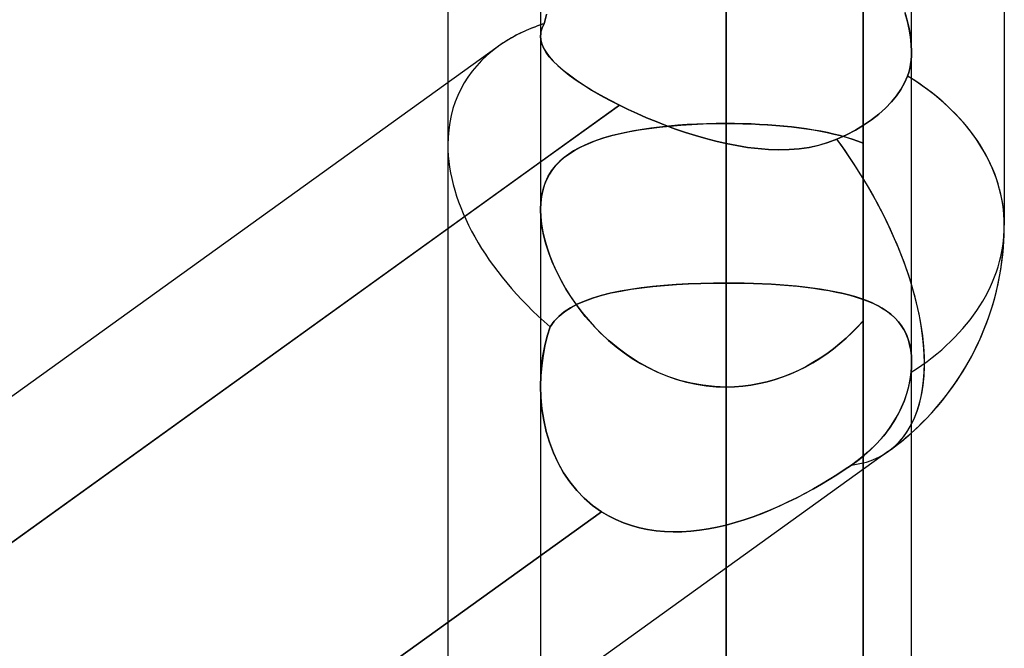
# Model space of a CAD drawing. Header units: millimetres. Extents: x -92 to 86, y -242 to 242.
# Tile 34 of 89: x -19.67 to -14.91, y -47.54 to -44.51. Entities that reach past the tile are written whole.
import ezdxf

# ---------------------------------------------------------------- set-up
doc = ezdxf.new("R2010")
doc.units = ezdxf.units.MM
doc.layers.add('MAIN-1', color=7, linetype='Continuous')

msp = doc.modelspace()

# ---------------------------------------------------------------- linework, layer by layer
at = {"layer": 'MAIN-1'}
for p, q in [((-16.2575, 0), (-16.2575, -45.7813)), ((-16.2575, 0), (-16.2575, -136.2218)), ((-16.2575, 0), (-16.2575, -45.1083)), ((-17.1525, 0), (-17.1525, -135.3818)), ((-17.1525, 0), (-17.1525, -135.3818)), ((-17.1525, 0), (-17.1525, -44.5906)), ((-17.1525, 0), (-17.1525, -44.5906)), ((-16.2575, -136.2218), (-16.2575, 0)), ((-16.2575, -135.039), (-16.2575, 0)), ((-16.2575, -45.1083), (-16.2575, 0)), ((-15.3625, -44.6641), (-15.3625, 0)), ((-15.3625, -44.6642), (-15.3625, 0)), ((-15.3625, -135.3818), (-15.3625, 0)), ((-15.3625, -135.3818), (-15.3625, 0)), ((-17.6, -36.9205), (-17.6, -45.1142)), ((-17.6, -36.9205), (-17.6, -44.8146)), ((-16.2575, -40.7139), (-16.2575, -45.7813)), ((-16.2575, -45.7813), (-16.2575, -40.7139)), ((-17.6, -42.6163), (-17.6, -50.8099)), ((-17.6, -42.6163), (-17.6, -45.1141)), ((-14.915, -42.629), (-14.915, -45.5027)), ((-14.915, -42.629), (-14.915, -45.5027)), ((-15.5962, -43.3746), (-15.5962, -45.1069)), ((-15.5962, -45.1069), (-15.5962, -43.3746)), ((-15.5962, -43.3746), (-15.5962, -56.385)), ((-16.2575, -43.4862), (-16.2575, -45.0117)), ((-16.2575, -45.0117), (-16.2575, -43.4862)), ((-15.5962, -47.5428), (-15.5962, -43.4994)), ((-15.5962, -43.4994), (-15.5962, -47.5428)), ((-15.5962, -47.5428), (-15.5962, -44.422)), ((-15.5962, -44.422), (-15.5962, -47.5428)), ((-17.1235, -44.4849), (-17.1357, -44.5305)), ((-17.1357, -44.5305), (-17.1239, -44.4862)), ((-16.2575, -49.5785), (-16.2575, -44.5111)), ((-16.2575, -44.5111), (-16.2575, -49.5785)), ((-15.3943, -44.4755), (-15.383, -44.5154)), ((-15.3821, -44.5192), (-15.3928, -44.4804)), ((-17.1481, -44.56), (-17.1505, -44.5698)), ((-17.1505, -44.5698), (-17.1481, -44.56)), ((-17.1448, -44.5501), (-17.1481, -44.56)), ((-17.1481, -44.56), (-17.1448, -44.5501)), ((-17.1407, -44.5403), (-17.1448, -44.5501)), ((-17.1448, -44.5501), (-17.1407, -44.5403)), ((-17.1357, -44.5305), (-17.1407, -44.5403)), ((-17.1407, -44.5403), (-17.1357, -44.5305)), ((-15.383, -44.5154), (-15.3741, -44.5547)), ((-15.3735, -44.5574), (-15.3821, -44.5192)), ((-15.3741, -44.5547), (-15.3676, -44.5927)), ((-15.3674, -44.5945), (-15.3735, -44.5574)), ((-17.152, -44.5798), (-17.1525, -44.5898)), ((-17.1525, -44.5898), (-17.152, -44.5798)), ((-17.1525, -44.5898), (-17.151, -44.6087)), ((-17.1525, -44.5899), (-17.1525, -44.5898)), ((-17.1525, -44.5898), (-17.1525, -44.5898)), ((-17.1525, -44.59), (-17.1525, -44.5899)), ((-17.1525, -44.5901), (-17.1525, -44.59)), ((-17.1525, -44.59), (-17.1525, -44.59)), ((-17.1525, -44.5902), (-17.1525, -44.5901)), ((-17.1509, -44.609), (-17.1525, -44.5902)), ((-17.1505, -44.5698), (-17.152, -44.5798)), ((-17.152, -44.5798), (-17.1505, -44.5698)), ((-17.151, -44.6087), (-17.1461, -44.6281)), ((-17.146, -44.6283), (-17.1509, -44.609)), ((-15.3676, -44.5927), (-15.3638, -44.6292)), ((-15.3637, -44.6302), (-15.3674, -44.5945)), ((-17.3567, -44.6396), (-43.4413, -63.3986)), ((-17.3567, -44.6396), (-24.1625, -49.534)), ((-17.1461, -44.6281), (-17.1377, -44.648)), ((-17.1376, -44.6482), (-17.146, -44.6283)), ((-17.1377, -44.648), (-17.1259, -44.6683)), ((-17.1257, -44.6685), (-17.1376, -44.6482)), ((-15.3638, -44.6292), (-15.3625, -44.6642)), ((-15.3625, -44.6643), (-15.3637, -44.6302)), ((-17.1259, -44.6683), (-17.1105, -44.6892)), ((-17.1103, -44.6894), (-17.1257, -44.6685)), ((-17.1105, -44.6892), (-17.0917, -44.7106)), ((-17.0915, -44.7108), (-17.1103, -44.6894)), ((-15.363, -44.6858), (-15.3646, -44.7067)), ((-15.3646, -44.7068), (-15.363, -44.6859)), ((-15.3625, -44.6642), (-15.363, -44.6858)), ((-15.363, -44.6859), (-15.3625, -44.6643)), ((-17.0917, -44.7106), (-17.0693, -44.7326)), ((-17.0691, -44.7328), (-17.0915, -44.7108)), ((-17.0693, -44.7326), (-17.0434, -44.7552)), ((-17.0431, -44.7555), (-17.0691, -44.7328)), ((-15.3712, -44.7465), (-15.3761, -44.7652)), ((-15.3761, -44.7652), (-15.3712, -44.7465)), ((-15.3674, -44.727), (-15.3712, -44.7465)), ((-15.3712, -44.7465), (-15.3674, -44.727)), ((-15.3646, -44.7067), (-15.3674, -44.727)), ((-15.3674, -44.727), (-15.3646, -44.7068)), ((-17.0434, -44.7552), (-17.0139, -44.7785)), ((-17.0137, -44.7786), (-17.0431, -44.7555)), ((-17.0139, -44.7785), (-16.9812, -44.8021)), ((-16.981, -44.8022), (-17.0137, -44.7786)), ((-15.382, -44.783), (-15.3965, -44.8163)), ((-15.3965, -44.8163), (-15.382, -44.783)), ((-15.3761, -44.7652), (-15.382, -44.783)), ((-15.382, -44.783), (-15.3761, -44.7652)), ((-17.6, -44.8146), (-17.6, -45.1142)), ((-16.9812, -44.8021), (-16.9453, -44.826)), ((-16.9451, -44.8261), (-16.981, -44.8022)), ((-16.9453, -44.826), (-16.9063, -44.8502)), ((-16.9061, -44.8503), (-16.9451, -44.8261)), ((-15.3965, -44.8163), (-15.4144, -44.8482)), ((-15.4144, -44.8482), (-15.3965, -44.8163)), ((-16.9063, -44.8502), (-16.8643, -44.8746)), ((-16.864, -44.8748), (-16.9061, -44.8503)), ((-16.8643, -44.8746), (-16.8193, -44.8992)), ((-16.8191, -44.8993), (-16.864, -44.8748)), ((-15.4349, -44.8783), (-15.4593, -44.908)), ((-15.4593, -44.908), (-15.4349, -44.8783)), ((-15.4144, -44.8482), (-15.4349, -44.8783)), ((-15.4349, -44.8783), (-15.4144, -44.8482)), ((-16.7721, -44.9234), (-24.3429, -50.3681)), ((-17.1525, -45.197), (-16.7721, -44.9234)), ((-16.8193, -44.8992), (-16.7721, -44.9234)), ((-16.7721, -44.9234), (-16.8191, -44.8993)), ((-16.7721, -44.9234), (-16.7299, -44.9439)), ((-16.7299, -44.9439), (-16.7721, -44.9234)), ((-15.4879, -44.9378), (-15.5204, -44.9669)), ((-15.5204, -44.9669), (-15.4879, -44.9378)), ((-15.4593, -44.908), (-15.4879, -44.9378)), ((-15.4879, -44.9378), (-15.4593, -44.908)), ((-16.7299, -44.9439), (-16.6864, -44.964)), ((-16.6864, -44.964), (-16.7299, -44.9439)), ((-16.6864, -44.964), (-16.6416, -44.9836)), ((-16.6416, -44.9836), (-16.6864, -44.964)), ((-16.6416, -44.9836), (-16.5955, -45.0026)), ((-16.5955, -45.0026), (-16.6416, -44.9836)), ((-15.5204, -44.9669), (-15.5562, -44.9946)), ((-15.5562, -44.9946), (-15.5204, -44.9669)), ((-16.6767, -45.0426), (-16.629, -45.0353)), ((-16.6213, -45.0343), (-16.6624, -45.0403)), ((-16.629, -45.0353), (-16.5795, -45.0291)), ((-16.5789, -45.029), (-16.6213, -45.0343)), ((-16.5955, -45.0026), (-16.5485, -45.0209)), ((-16.5485, -45.021), (-16.5955, -45.0026)), ((-16.5795, -45.0291), (-16.5283, -45.0238)), ((-16.5352, -45.0244), (-16.5789, -45.029)), ((-16.5485, -45.0209), (-16.5009, -45.0384)), ((-16.5009, -45.0384), (-16.5485, -45.021)), ((-16.4905, -45.0205), (-16.5352, -45.0244)), ((-16.5283, -45.0238), (-16.4759, -45.0194)), ((-16.445, -45.0173), (-16.4905, -45.0205)), ((-16.4759, -45.0194), (-16.4225, -45.016)), ((-16.3989, -45.0149), (-16.445, -45.0173)), ((-16.4225, -45.016), (-16.3682, -45.0136)), ((-16.3522, -45.0131), (-16.3989, -45.0149)), ((-16.3682, -45.0136), (-16.3132, -45.0122)), ((-16.3051, -45.012), (-16.3522, -45.0131)), ((-16.3132, -45.0122), (-16.2575, -45.0117)), ((-16.2575, -45.0117), (-16.3051, -45.012)), ((-16.2575, -45.0117), (-16.2167, -45.012)), ((-16.2575, -45.0117), (-16.2575, -58.533)), ((-16.2166, -45.012), (-16.2575, -45.0117)), ((-16.2167, -45.012), (-16.1762, -45.0127)), ((-16.1759, -45.0127), (-16.2166, -45.012)), ((-16.1762, -45.0127), (-16.1361, -45.014)), ((-16.1357, -45.014), (-16.1759, -45.0127)), ((-16.1361, -45.014), (-16.0963, -45.0158)), ((-16.0959, -45.0159), (-16.1357, -45.014)), ((-16.0963, -45.0158), (-16.057, -45.0182)), ((-16.0565, -45.0182), (-16.0959, -45.0159)), ((-16.057, -45.0182), (-16.0181, -45.021)), ((-16.0177, -45.0211), (-16.0565, -45.0182)), ((-16.0181, -45.021), (-15.9798, -45.0244)), ((-15.9794, -45.0244), (-16.0177, -45.0211)), ((-15.9798, -45.0244), (-15.9423, -45.0283)), ((-15.9418, -45.0284), (-15.9794, -45.0244)), ((-15.9423, -45.0283), (-15.9057, -45.0327)), ((-15.9052, -45.0328), (-15.9418, -45.0284)), ((-15.9057, -45.0327), (-15.8701, -45.0376)), ((-15.8695, -45.0377), (-15.9052, -45.0328)), ((-15.8701, -45.0376), (-15.8354, -45.043)), ((-15.8347, -45.0431), (-15.8695, -45.0377)), ((-15.5942, -45.0204), (-15.6334, -45.0438)), ((-15.6334, -45.0438), (-15.5942, -45.0204)), ((-15.5562, -44.9946), (-15.5942, -45.0204)), ((-15.5942, -45.0204), (-15.5562, -44.9946)), ((-16.8853, -45.094), (-16.8478, -45.0816)), ((-16.847, -45.0813), (-16.8794, -45.0919)), ((-16.8478, -45.0816), (-16.8081, -45.0703)), ((-16.813, -45.0716), (-16.847, -45.0813)), ((-16.7775, -45.0626), (-16.813, -45.0716)), ((-16.8081, -45.0703), (-16.7663, -45.06)), ((-16.7406, -45.0544), (-16.7775, -45.0626)), ((-16.7663, -45.06), (-16.7225, -45.0508)), ((-16.7022, -45.047), (-16.7406, -45.0544)), ((-16.7225, -45.0508), (-16.6767, -45.0426)), ((-16.6624, -45.0403), (-16.7022, -45.047)), ((-16.5009, -45.0384), (-16.4528, -45.0548)), ((-16.4528, -45.0548), (-16.5009, -45.0384)), ((-16.4528, -45.0548), (-16.4043, -45.0701)), ((-16.4043, -45.0701), (-16.4528, -45.0548)), ((-16.4043, -45.0701), (-16.3555, -45.0842)), ((-16.3555, -45.0842), (-16.4043, -45.0701)), ((-16.3555, -45.0842), (-16.3065, -45.097)), ((-16.3065, -45.097), (-16.3555, -45.0842)), ((-15.8354, -45.043), (-15.8018, -45.049)), ((-15.801, -45.0491), (-15.8347, -45.0431)), ((-15.8018, -45.049), (-15.7691, -45.0555)), ((-15.7684, -45.0557), (-15.801, -45.0491)), ((-15.7691, -45.0555), (-15.7375, -45.0626)), ((-15.7368, -45.0627), (-15.7684, -45.0557)), ((-15.7375, -45.0626), (-15.707, -45.0702)), ((-15.7063, -45.0704), (-15.7368, -45.0627)), ((-15.676, -45.066), (-15.7225, -45.0874)), ((-15.7225, -45.0874), (-15.676, -45.066)), ((-15.707, -45.0702), (-15.6776, -45.0784)), ((-15.677, -45.0786), (-15.7063, -45.0704)), ((-15.6776, -45.0784), (-15.6493, -45.0873)), ((-15.6488, -45.0874), (-15.677, -45.0786)), ((-15.6334, -45.0438), (-15.676, -45.066)), ((-15.676, -45.066), (-15.6334, -45.0438)), ((-17.6, -45.1141), (-17.6, -48.1218)), ((-16.967, -45.1293), (-16.9929, -45.1438)), ((-16.9837, -45.1384), (-16.9532, -45.1224)), ((-16.9395, -45.1159), (-16.967, -45.1293)), ((-16.9532, -45.1224), (-16.9204, -45.1076)), ((-16.9103, -45.1034), (-16.9395, -45.1159)), ((-16.9204, -45.1076), (-16.8853, -45.094)), ((-16.8794, -45.0919), (-16.9103, -45.1034)), ((-16.3065, -45.097), (-16.2575, -45.1083)), ((-16.2575, -45.1083), (-16.3065, -45.097)), ((-16.206, -45.1185), (-16.2575, -45.1083)), ((-16.2575, -45.1083), (-16.2059, -45.1185)), ((-16.1546, -45.1268), (-16.206, -45.1185)), ((-16.2059, -45.1185), (-16.1545, -45.1268)), ((-16.1035, -45.133), (-16.1546, -45.1268)), ((-16.1545, -45.1268), (-16.1033, -45.1331)), ((-15.8571, -45.127), (-15.9047, -45.1338)), ((-15.9045, -45.1337), (-15.8569, -45.1269)), ((-15.8108, -45.1171), (-15.8571, -45.127)), ((-15.8569, -45.1269), (-15.8107, -45.117)), ((-15.7659, -45.1039), (-15.8108, -45.1171)), ((-15.8107, -45.117), (-15.7658, -45.1039)), ((-15.7225, -45.0874), (-15.7659, -45.1039)), ((-15.7658, -45.1039), (-15.7225, -45.0874)), ((-15.6493, -45.0873), (-15.6222, -45.0968)), ((-15.6219, -45.0969), (-15.6488, -45.0874)), ((-15.6222, -45.0968), (-15.5962, -45.1069)), ((-15.5962, -45.1069), (-15.6219, -45.0969)), ((-15.5962, -45.1069), (-15.5962, -47.5429)), ((-15.5962, -58.8249), (-15.5962, -45.1069)), ((-17.0604, -45.1947), (-17.0373, -45.1745)), ((-17.0392, -45.176), (-17.0597, -45.194)), ((-17.0169, -45.1593), (-17.0392, -45.176)), ((-17.0373, -45.1745), (-17.0117, -45.1558)), ((-16.9929, -45.1438), (-17.0169, -45.1593)), ((-17.0117, -45.1558), (-16.9837, -45.1384)), ((-16.0529, -45.137), (-16.1035, -45.133)), ((-16.1033, -45.1331), (-16.0526, -45.1371)), ((-16.0028, -45.1386), (-16.0529, -45.137)), ((-16.0526, -45.1371), (-16.0025, -45.1386)), ((-15.9534, -45.1376), (-16.0028, -45.1386)), ((-16.0025, -45.1386), (-15.9531, -45.1376)), ((-15.9047, -45.1338), (-15.9534, -45.1376)), ((-15.9531, -45.1376), (-15.9045, -45.1337)), ((-24.1625, -50.2383), (-17.1525, -45.197)), ((-17.0994, -45.2403), (-17.0811, -45.2165)), ((-17.0783, -45.2134), (-17.0951, -45.2343)), ((-17.0811, -45.2165), (-17.0604, -45.1947)), ((-17.0597, -45.194), (-17.0783, -45.2134)), ((-17.1284, -45.2939), (-17.1152, -45.266)), ((-17.1099, -45.2568), (-17.1227, -45.2809)), ((-17.1152, -45.266), (-17.0994, -45.2403)), ((-17.0951, -45.2343), (-17.1099, -45.2568)), ((-17.1333, -45.3067), (-17.1417, -45.3344)), ((-17.1389, -45.324), (-17.1284, -45.2939)), ((-17.1227, -45.2809), (-17.1333, -45.3067)), ((-17.1477, -45.3637), (-17.1513, -45.3945)), ((-17.151, -45.3907), (-17.1464, -45.3564)), ((-17.1417, -45.3344), (-17.1477, -45.3637)), ((-17.1464, -45.3564), (-17.1389, -45.324)), ((-17.1525, -45.427), (-17.151, -45.3907)), ((-17.1513, -45.3945), (-17.1525, -45.427)), ((-17.1525, -45.4267), (-17.1525, -59.428)), ((-17.1525, -45.4267), (-17.1525, -59.428)), ((-17.1509, -45.4655), (-17.1525, -45.427)), ((-17.1525, -45.427), (-17.1513, -45.4611)), ((-17.1513, -45.4611), (-17.1475, -45.4969)), ((-17.1461, -45.506), (-17.1509, -45.4655)), ((-17.1475, -45.4969), (-17.1411, -45.5341)), ((-17.1381, -45.5483), (-17.1461, -45.506)), ((-17.1411, -45.5341), (-17.1323, -45.5722)), ((-17.127, -45.5915), (-17.1381, -45.5483)), ((-17.1323, -45.5722), (-17.1212, -45.6109)), ((-17.113, -45.6354), (-17.127, -45.5915)), ((-17.1212, -45.6109), (-17.1077, -45.6501)), ((-17.096, -45.6797), (-17.113, -45.6354)), ((-17.1077, -45.6501), (-17.0919, -45.6895)), ((-17.0763, -45.7242), (-17.096, -45.6797)), ((-17.0919, -45.6895), (-17.0739, -45.7291)), ((-17.0538, -45.7685), (-17.0763, -45.7242)), ((-17.0739, -45.7291), (-17.0538, -45.7686)), ((-17.0287, -45.8126), (-17.0538, -45.7685)), ((-17.0538, -45.7686), (-17.0316, -45.8077)), ((-16.557, -45.7929), (-16.6132, -45.7982)), ((-16.6102, -45.7979), (-16.5545, -45.7927)), ((-16.499, -45.7887), (-16.557, -45.7929)), ((-16.5545, -45.7927), (-16.4973, -45.7886)), ((-16.4398, -45.7854), (-16.499, -45.7887)), ((-16.4973, -45.7886), (-16.4388, -45.7854)), ((-16.3797, -45.7831), (-16.4398, -45.7854)), ((-16.4388, -45.7854), (-16.3793, -45.7831)), ((-16.3189, -45.7818), (-16.3797, -45.7831)), ((-16.3793, -45.7831), (-16.3187, -45.7818)), ((-16.2575, -45.7813), (-16.3189, -45.7818)), ((-16.3187, -45.7818), (-16.2575, -45.7813)), ((-16.2575, -45.7813), (-16.2575, -49.5785)), ((-16.2575, -49.5785), (-16.2575, -45.7813)), ((-16.2575, -45.7813), (-16.2575, -49.5785)), ((-16.2133, -45.7816), (-16.2575, -45.7813)), ((-16.2575, -45.7813), (-16.213, -45.7816)), ((-16.1694, -45.7823), (-16.2133, -45.7816)), ((-16.213, -45.7816), (-16.1687, -45.7823)), ((-16.1259, -45.7834), (-16.1694, -45.7823)), ((-16.1687, -45.7823), (-16.1248, -45.7835)), ((-16.0829, -45.7851), (-16.1259, -45.7834)), ((-16.1248, -45.7835), (-16.0813, -45.7852)), ((-16.0405, -45.7872), (-16.0829, -45.7851)), ((-16.0813, -45.7852), (-16.0383, -45.7874)), ((-15.9988, -45.7898), (-16.0405, -45.7872)), ((-16.0383, -45.7874), (-15.9958, -45.7901)), ((-15.9577, -45.793), (-15.9988, -45.7898)), ((-15.9958, -45.7901), (-15.954, -45.7933)), ((-15.9174, -45.7966), (-15.9577, -45.793)), ((-15.954, -45.7933), (-15.9132, -45.797)), ((-15.8781, -45.8008), (-15.9174, -45.7966)), ((-15.9132, -45.797), (-15.8735, -45.8013)), ((-17.0316, -45.8077), (-17.0074, -45.8463)), ((-17.0008, -45.8564), (-17.0287, -45.8126)), ((-16.8608, -45.8415), (-16.9024, -45.854)), ((-16.8974, -45.8524), (-16.8557, -45.8401)), ((-16.8163, -45.8303), (-16.8608, -45.8415)), ((-16.8557, -45.8401), (-16.8115, -45.8292)), ((-16.769, -45.8204), (-16.8163, -45.8303)), ((-16.8115, -45.8292), (-16.7647, -45.8196)), ((-16.7193, -45.8119), (-16.769, -45.8204)), ((-16.7647, -45.8196), (-16.7155, -45.8112)), ((-16.6673, -45.8045), (-16.7193, -45.8119)), ((-16.7155, -45.8112), (-16.6639, -45.804)), ((-16.6132, -45.7982), (-16.6673, -45.8045)), ((-16.6639, -45.804), (-16.6102, -45.7979)), ((-15.8399, -45.8055), (-15.8781, -45.8008)), ((-15.8735, -45.8013), (-15.8349, -45.8061)), ((-15.8028, -45.8107), (-15.8399, -45.8055)), ((-15.8349, -45.8061), (-15.7974, -45.8116)), ((-15.767, -45.8166), (-15.8028, -45.8107)), ((-15.7974, -45.8116), (-15.7611, -45.8177)), ((-15.7324, -45.8231), (-15.767, -45.8166)), ((-15.7611, -45.8177), (-15.726, -45.8244)), ((-15.699, -45.8302), (-15.7324, -45.8231)), ((-15.726, -45.8244), (-15.6923, -45.8318)), ((-15.667, -45.838), (-15.699, -45.8302)), ((-15.6923, -45.8318), (-15.6601, -45.8399)), ((-15.6364, -45.8466), (-15.667, -45.838)), ((-15.6601, -45.8399), (-15.6294, -45.8487)), ((-16.9764, -45.8837), (-17.0087, -45.9011)), ((-17.0074, -45.8463), (-16.9814, -45.8843)), ((-17.0057, -45.8993), (-16.9724, -45.8818)), ((-16.9702, -45.8995), (-17.0008, -45.8564)), ((-16.9814, -45.8843), (-16.9534, -45.9214)), ((-16.9409, -45.8681), (-16.9764, -45.8837)), ((-16.9724, -45.8818), (-16.9363, -45.8662)), ((-16.9024, -45.854), (-16.9409, -45.8681)), ((-16.9363, -45.8662), (-16.8974, -45.8524)), ((-15.6071, -45.8559), (-15.6364, -45.8466)), ((-15.6294, -45.8487), (-15.6003, -45.8582)), ((-15.5793, -45.866), (-15.6071, -45.8559)), ((-15.6003, -45.8582), (-15.5728, -45.8686)), ((-15.5529, -45.877), (-15.5793, -45.866)), ((-15.5728, -45.8686), (-15.5469, -45.8798)), ((-15.528, -45.889), (-15.5529, -45.877)), ((-15.5469, -45.8798), (-15.5226, -45.8919)), ((-15.5047, -45.9021), (-15.528, -45.889)), ((-15.5226, -45.8919), (-15.4999, -45.905)), ((-17.0379, -45.9204), (-17.064, -45.9418)), ((-17.0628, -45.9407), (-17.0358, -45.9189)), ((-17.0087, -45.9011), (-17.0379, -45.9204)), ((-17.0358, -45.9189), (-17.0057, -45.8993)), ((-16.937, -45.9418), (-16.9702, -45.8995)), ((-16.9534, -45.9214), (-16.9237, -45.9574)), ((-15.4829, -45.9162), (-15.5047, -45.9021)), ((-15.4999, -45.905), (-15.4789, -45.9191)), ((-15.4628, -45.9315), (-15.4829, -45.9162)), ((-15.4789, -45.9191), (-15.4596, -45.9342)), ((-15.4444, -45.9481), (-15.4628, -45.9315)), ((-15.4596, -45.9342), (-15.4418, -45.9506)), ((-17.1069, -45.992), (-17.0866, -45.965)), ((-17.0871, -45.9656), (-17.1069, -45.992)), ((-17.064, -45.9418), (-17.0871, -45.9656)), ((-17.0866, -45.965), (-17.0628, -45.9407)), ((-16.9011, -45.9828), (-16.937, -45.9418)), ((-16.9237, -45.9574), (-16.8922, -45.9924)), ((-16.8627, -46.0224), (-16.9011, -45.9828)), ((-15.5962, -45.9632), (-15.6226, -45.9922)), ((-15.6224, -45.9919), (-15.5962, -45.9632)), ((-15.5962, -45.9632), (-15.5962, -49.0916)), ((-15.5962, -49.0916), (-15.5962, -45.9632)), ((-15.5962, -45.9632), (-15.5962, -60.0311)), ((-15.4277, -45.9659), (-15.4444, -45.9481)), ((-15.4418, -45.9506), (-15.4257, -45.9683)), ((-15.4127, -45.9852), (-15.4277, -45.9659)), ((-15.4257, -45.9683), (-15.4112, -45.9873)), ((-15.3996, -46.0059), (-15.4127, -45.9852)), ((-15.4112, -45.9873), (-15.3985, -46.0078)), ((-17.1207, -46.0378), (-17.1069, -45.992)), ((-17.1069, -45.992), (-17.1206, -46.0374)), ((-16.8922, -45.9924), (-16.8591, -46.0259)), ((-16.8217, -46.0603), (-16.8627, -46.0224)), ((-16.8591, -46.0259), (-16.8243, -46.0581)), ((-15.6501, -46.0203), (-15.6788, -46.0474)), ((-15.6785, -46.0471), (-15.6498, -46.02)), ((-15.6226, -45.9922), (-15.6501, -46.0203)), ((-15.6498, -46.02), (-15.6224, -45.9919)), ((-15.3884, -46.0281), (-15.3996, -46.0059)), ((-15.3985, -46.0078), (-15.3877, -46.0299)), ((-15.3792, -46.052), (-15.3884, -46.0281)), ((-15.3877, -46.0299), (-15.3787, -46.0535)), ((-17.132, -46.0844), (-17.1207, -46.0378)), ((-17.1206, -46.0374), (-17.1319, -46.0837)), ((-16.8243, -46.0581), (-16.7879, -46.0886)), ((-16.7785, -46.096), (-16.8217, -46.0603)), ((-15.7085, -46.0734), (-15.7394, -46.0983)), ((-15.7393, -46.0983), (-15.7084, -46.0733)), ((-15.6788, -46.0474), (-15.7085, -46.0734)), ((-15.7084, -46.0733), (-15.6785, -46.0471)), ((-15.3719, -46.0775), (-15.3792, -46.052)), ((-15.3787, -46.0535), (-15.3716, -46.0787)), ((-15.3666, -46.1046), (-15.3719, -46.0775)), ((-15.3716, -46.0787), (-15.3665, -46.1053)), ((-17.1409, -46.1317), (-17.132, -46.0844)), ((-17.1319, -46.0837), (-17.1408, -46.1312)), ((-16.7879, -46.0886), (-16.75, -46.1174)), ((-16.7333, -46.1292), (-16.7785, -46.096)), ((-16.75, -46.1174), (-16.7106, -46.1444)), ((-16.6861, -46.1598), (-16.7333, -46.1292)), ((-15.8044, -46.1444), (-15.7713, -46.122)), ((-15.7713, -46.1219), (-15.8042, -46.1443)), ((-15.7713, -46.122), (-15.7393, -46.0983)), ((-15.7394, -46.0983), (-15.7713, -46.1219)), ((-15.3635, -46.133), (-15.3666, -46.1046)), ((-15.3665, -46.1053), (-15.3635, -46.1332)), ((-17.1473, -46.1799), (-17.1409, -46.1317)), ((-17.1408, -46.1312), (-17.1472, -46.1796)), ((-16.7106, -46.1444), (-16.6699, -46.1693)), ((-16.637, -46.1874), (-16.6861, -46.1598)), ((-16.6699, -46.1693), (-16.6277, -46.1922)), ((-15.8732, -46.1849), (-15.8383, -46.1654)), ((-15.8381, -46.1652), (-15.8729, -46.1847)), ((-15.8383, -46.1654), (-15.8044, -46.1444)), ((-15.8042, -46.1443), (-15.8381, -46.1652)), ((-15.3625, -46.1627), (-15.3635, -46.133)), ((-15.3635, -46.1332), (-15.3625, -46.1625)), ((-15.3626, -46.1705), (-15.3628, -46.1786)), ((-15.3627, -46.1787), (-15.3625, -46.1707)), ((-15.3625, -46.1625), (-15.3626, -46.1705)), ((-15.3625, -46.1707), (-15.3625, -46.1627)), ((-15.3625, -50.4434), (-15.3625, -46.1629)), ((-15.3625, -50.4434), (-15.3625, -46.1629)), ((-17.1472, -46.1796), (-17.1512, -46.2287)), ((-17.1512, -46.2289), (-17.1473, -46.1799)), ((-16.5861, -46.2119), (-16.637, -46.1874)), ((-16.6277, -46.1922), (-16.5843, -46.2127)), ((-16.5336, -46.2331), (-16.5861, -46.2119)), ((-16.5843, -46.2127), (-16.5399, -46.2308)), ((-15.9831, -46.2338), (-15.9457, -46.2192)), ((-15.9453, -46.219), (-15.9825, -46.2336)), ((-15.9457, -46.2192), (-15.909, -46.2028)), ((-15.9087, -46.2027), (-15.9453, -46.219)), ((-15.909, -46.2028), (-15.8732, -46.1849)), ((-15.8729, -46.1847), (-15.9087, -46.2027)), ((-15.365, -46.2118), (-15.3718, -46.2584)), ((-15.3695, -46.2459), (-15.365, -46.2118)), ((-15.365, -46.2118), (-15.3642, -46.2034)), ((-15.3642, -46.2034), (-15.365, -46.2118)), ((-15.3636, -46.195), (-15.3642, -46.2034)), ((-15.3642, -46.2034), (-15.3636, -46.1951)), ((-15.3631, -46.1867), (-15.3636, -46.195)), ((-15.3636, -46.1951), (-15.3631, -46.1869)), ((-15.3628, -46.1786), (-15.3631, -46.1867)), ((-15.3631, -46.1869), (-15.3627, -46.1787)), ((-17.1512, -46.2287), (-17.1525, -46.2784)), ((-17.1525, -46.2784), (-17.1512, -46.2289)), ((-16.5399, -46.2308), (-16.4944, -46.2464)), ((-16.48, -46.2507), (-16.5336, -46.2331)), ((-16.4944, -46.2464), (-16.4481, -46.2593)), ((-16.4254, -46.2645), (-16.48, -46.2507)), ((-16.4481, -46.2593), (-16.401, -46.2694)), ((-16.3701, -46.2745), (-16.4254, -46.2645)), ((-16.401, -46.2694), (-16.3535, -46.2767)), ((-16.1377, -46.2735), (-16.0984, -46.2664)), ((-16.0982, -46.2664), (-16.1376, -46.2734)), ((-16.0984, -46.2664), (-16.0595, -46.2574)), ((-16.059, -46.2573), (-16.0982, -46.2664)), ((-16.0595, -46.2574), (-16.0211, -46.2465)), ((-16.0205, -46.2464), (-16.059, -46.2573)), ((-16.0211, -46.2465), (-15.9831, -46.2338)), ((-15.9825, -46.2336), (-16.0205, -46.2464)), ((-15.3718, -46.2584), (-15.383, -46.3051)), ((-15.3764, -46.2802), (-15.3695, -46.2459)), ((-17.1525, -46.2782), (-17.1525, -50.3376)), ((-17.1525, -46.2782), (-17.1525, -50.3376)), ((-17.1525, -46.2784), (-17.1509, -46.3334)), ((-17.1509, -46.3332), (-17.1525, -46.2784)), ((-16.3141, -46.2806), (-16.3701, -46.2745)), ((-16.3535, -46.2767), (-16.3056, -46.2811)), ((-16.2575, -46.2826), (-16.3141, -46.2806)), ((-16.3056, -46.2811), (-16.2575, -46.2826)), ((-16.2575, -46.2826), (-16.2173, -46.2816)), ((-16.2174, -46.2816), (-16.2575, -46.2826)), ((-16.2575, -60.323), (-16.2575, -46.2826)), ((-16.2575, -46.2826), (-16.2575, -51.3635)), ((-16.2575, -51.3635), (-16.2575, -46.2826)), ((-16.1774, -46.2785), (-16.2174, -46.2816)), ((-16.2173, -46.2816), (-16.1774, -46.2785)), ((-16.1376, -46.2734), (-16.1774, -46.2785)), ((-16.1774, -46.2785), (-16.1377, -46.2735)), ((-15.383, -46.3051), (-15.3984, -46.3509)), ((-15.3973, -46.3479), (-15.3857, -46.3144)), ((-15.3857, -46.3144), (-15.3764, -46.2802)), ((-17.1459, -46.3881), (-17.1509, -46.3332)), ((-17.1509, -46.3334), (-17.1458, -46.3884)), ((-15.3984, -46.3509), (-15.4175, -46.3947)), ((-15.4108, -46.3804), (-15.3973, -46.3479)), ((-17.1374, -46.4427), (-17.1459, -46.3881)), ((-17.1458, -46.3884), (-17.1374, -46.4431)), ((-15.4427, -46.4411), (-15.4259, -46.4114)), ((-15.4175, -46.3947), (-15.4395, -46.4357)), ((-15.4259, -46.4114), (-15.4108, -46.3804)), ((-17.1255, -46.4965), (-17.1374, -46.4427)), ((-17.1374, -46.4431), (-17.1254, -46.4969)), ((-15.4395, -46.4357), (-15.4659, -46.4767)), ((-15.4621, -46.4712), (-15.4427, -46.4411)), ((-17.1099, -46.5491), (-17.1255, -46.4965)), ((-17.1254, -46.4969), (-17.1098, -46.5494)), ((-15.5081, -46.5309), (-15.484, -46.5013)), ((-15.4659, -46.4767), (-15.4969, -46.5175)), ((-15.484, -46.5013), (-15.4621, -46.4712)), ((-17.0908, -46.6), (-17.1099, -46.5491)), ((-17.1098, -46.5494), (-17.0907, -46.6002)), ((-15.5319, -46.5569), (-15.5702, -46.594)), ((-15.5344, -46.5595), (-15.5081, -46.5309)), ((-15.4969, -46.5175), (-15.5319, -46.5569)), ((-15.4737, -46.5926), (-41.5583, -65.3516)), ((-15.4737, -46.5926), (-17.1525, -47.7999)), ((-17.0681, -46.649), (-17.0908, -46.6)), ((-17.0907, -46.6002), (-17.068, -46.6492)), ((-15.5702, -46.594), (-15.6105, -46.628)), ((-15.5915, -46.6126), (-15.5624, -46.5868)), ((-15.5624, -46.5868), (-15.5344, -46.5595)), ((-17.0417, -46.6959), (-17.0681, -46.649)), ((-17.068, -46.6492), (-17.0416, -46.6961)), ((-15.6105, -46.628), (-15.6525, -46.659)), ((-15.6525, -46.659), (-15.6214, -46.6365)), ((-15.6214, -46.6365), (-15.5915, -46.6126)), ((-17.0117, -46.7402), (-17.0417, -46.6959)), ((-17.0416, -46.6961), (-17.0115, -46.7404)), ((-15.687, -46.6823), (-15.7228, -46.7056)), ((-15.7227, -46.7055), (-15.687, -46.6823)), ((-15.687, -46.6823), (-15.6525, -46.659)), ((-15.6525, -46.659), (-15.687, -46.6823)), ((-16.9782, -46.7814), (-17.0117, -46.7402)), ((-17.0115, -46.7404), (-16.9781, -46.7815)), ((-15.7596, -46.7286), (-15.7975, -46.7513)), ((-15.7973, -46.7512), (-15.7595, -46.7285)), ((-15.7228, -46.7056), (-15.7596, -46.7286)), ((-15.7595, -46.7285), (-15.7227, -46.7055)), ((-16.9415, -46.8192), (-16.9782, -46.7814)), ((-16.9781, -46.7815), (-16.9414, -46.8193)), ((-15.8762, -46.7955), (-15.9168, -46.8167)), ((-15.9163, -46.8165), (-15.8758, -46.7953)), ((-15.8364, -46.7737), (-15.8762, -46.7955)), ((-15.8758, -46.7953), (-15.8361, -46.7735)), ((-15.7975, -46.7513), (-15.8364, -46.7737)), ((-15.8361, -46.7735), (-15.7973, -46.7512)), ((-16.9015, -46.8535), (-16.9415, -46.8192)), ((-16.9414, -46.8193), (-16.9015, -46.8535)), ((-15.958, -46.8371), (-15.9997, -46.8567)), ((-15.9992, -46.8564), (-15.9574, -46.8369)), ((-15.9168, -46.8167), (-15.958, -46.8371)), ((-15.9574, -46.8369), (-15.9163, -46.8165)), ((-16.8584, -46.8841), (-24.4069, -52.3127)), ((-24.4069, -52.3127), (-16.8584, -46.8841)), ((-16.9015, -46.8535), (-16.8584, -46.8841)), ((-16.8584, -46.8841), (-16.9015, -46.8535)), ((-16.8584, -46.8841), (-16.8242, -46.9043)), ((-16.8242, -46.9043), (-16.8584, -46.8841)), ((-16.0419, -46.8752), (-16.0844, -46.8925)), ((-16.0841, -46.8924), (-16.0414, -46.875)), ((-15.9997, -46.8567), (-16.0419, -46.8752)), ((-16.0414, -46.875), (-15.9992, -46.8564)), ((-16.8242, -46.9043), (-16.7888, -46.9222)), ((-16.7888, -46.9222), (-16.8242, -46.9043)), ((-16.7888, -46.9222), (-16.7521, -46.9376)), ((-16.7522, -46.9376), (-16.7888, -46.9222)), ((-16.7145, -46.9506), (-16.7522, -46.9376)), ((-16.7521, -46.9376), (-16.7144, -46.9507)), ((-16.2575, -46.9486), (-16.2139, -46.9368)), ((-16.2139, -46.9368), (-16.2575, -46.9486)), ((-16.2139, -46.9368), (-16.1704, -46.9234)), ((-16.1705, -46.9234), (-16.2139, -46.9368)), ((-16.1273, -46.9087), (-16.1705, -46.9234)), ((-16.1704, -46.9234), (-16.1271, -46.9086)), ((-16.0844, -46.8925), (-16.1273, -46.9087)), ((-16.1271, -46.9086), (-16.0841, -46.8924)), ((-16.6758, -46.9613), (-16.7145, -46.9506)), ((-16.7144, -46.9507), (-16.6757, -46.9613)), ((-16.6361, -46.9697), (-16.6758, -46.9613)), ((-16.6757, -46.9613), (-16.636, -46.9697)), ((-16.5955, -46.9757), (-16.6361, -46.9697)), ((-16.636, -46.9697), (-16.5954, -46.9758)), ((-16.5542, -46.9795), (-16.5955, -46.9757)), ((-16.5954, -46.9758), (-16.5542, -46.9795)), ((-16.5542, -46.9795), (-16.5125, -46.9811)), ((-16.5126, -46.9811), (-16.5542, -46.9795)), ((-16.4705, -46.9805), (-16.5126, -46.9811)), ((-16.5125, -46.9811), (-16.4705, -46.9805)), ((-16.4705, -46.9805), (-16.4281, -46.9778)), ((-16.4282, -46.9778), (-16.4705, -46.9805)), ((-16.3856, -46.9732), (-16.4282, -46.9778)), ((-16.4281, -46.9778), (-16.3856, -46.9732)), ((-16.3856, -46.9732), (-16.3429, -46.9668)), ((-16.3429, -46.9668), (-16.3856, -46.9732)), ((-16.3429, -46.9668), (-16.3002, -46.9585)), ((-16.3002, -46.9585), (-16.3429, -46.9668)), ((-16.3002, -46.9585), (-16.2575, -46.9486)), ((-16.2575, -46.9486), (-16.3002, -46.9585)), ((-16.2575, -46.9486), (-16.2575, -50.937)), ((-16.2575, -50.937), (-16.2575, -46.9486))]:
    msp.add_line(p, q, dxfattribs=at)
for start, end in [(305.7224, 0.0001), (311.8104, 0.0001), (305.7224, 311.8104)]:
    msp.add_arc((-16.2575, -45.5027), 1.3425, start, end, dxfattribs=at)
for major_axis, ratio, start_param, end_param in [((1.2802, -0.6562), 0.615764, 2.589567, 2.834229), ((1.2802, -0.6562), 0.615764, 2.606258, 2.834229), ((1.2802, -0.6562), 0.615764, 2.589567, 2.606258), ((1.2802, -0.6562), 0.615764, 2.834229, 3.447214), ((1.2802, -0.6562), 0.615764, 2.834229, 3.447214), ((-1.3425, 0), 0.707107, -2.300523, -2.281187), ((-1.3425, 0), 0.707107, 3.141593, 4.001998), ((-1.3425, 0), 0.707107, -3.141593, -2.300523), ((1.2802, -0.6562), 0.615764, -2.835972, -1.950092), ((1.2802, -0.6562), 0.615764, -2.835972, -1.950092), ((0.7838, -1.0899), 0.504207, 0.974179, 1.589267), ((0.7838, -1.0899), 0.504207, 0, 1.589267), ((-1.3425, 0), 0.707107, 2.298027, 3.141593), ((-1.3425, 0), 0.707107, 2.298027, 3.141593), ((0.7838, -1.0899), 0.504207, 0.248764, 0.974179), ((0.7838, -1.0899), 0.504207, 0, 0.248764), ((0.7838, -1.0899), 0.504207, -0.275175, -0.002652), ((0.7838, -1.0899), 0.504207, -0.275175, -0.002652), ((0.7838, -1.0899), 0.504207, -0.002652, 0), ((0.7838, -1.0899), 0.504207, -0.002652, 0)]:
    msp.add_ellipse((-16.2575, -45.5027), major_axis=major_axis, ratio=ratio, start_param=start_param, end_param=end_param, dxfattribs=at)

doc.saveas('drawing.dxf')
